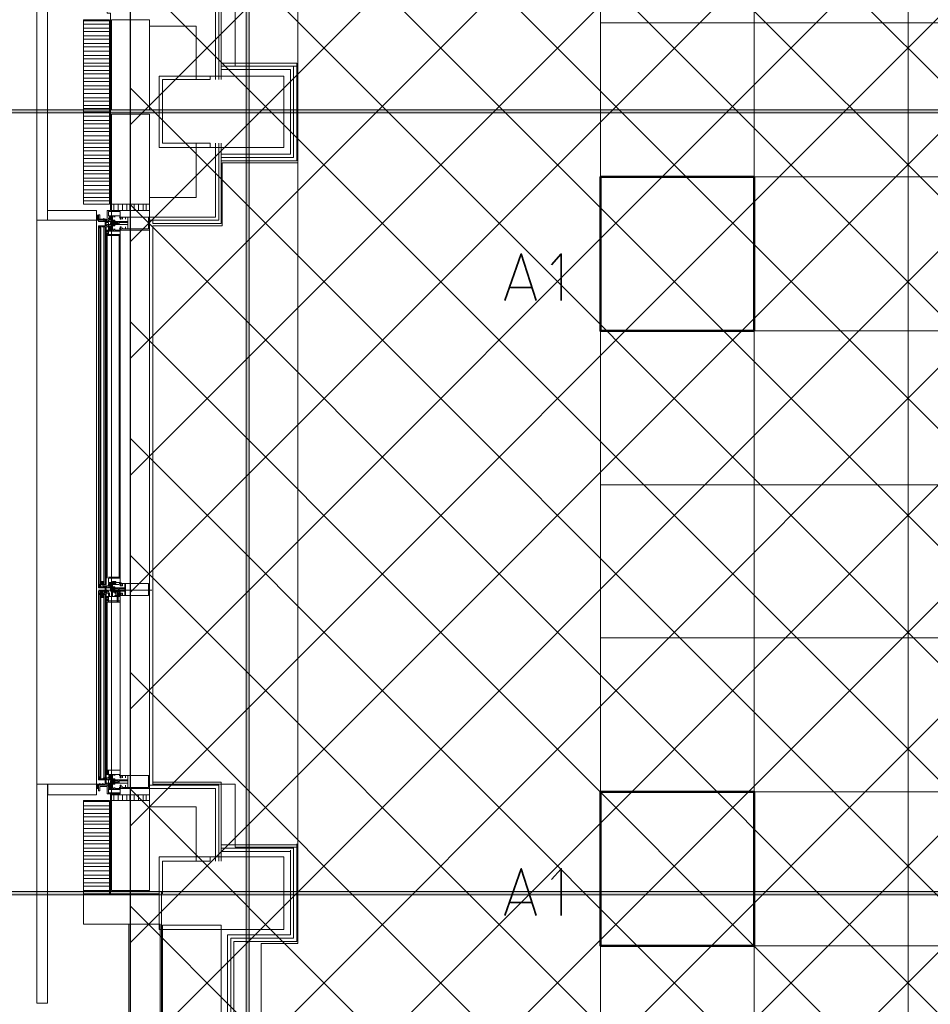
# Model space of a CAD drawing. Header units: millimetres. Extents: x 0.9 to 32.8, y 0.3 to 23.1.
# Tile 4 of 111: x 2.2 to 3.6, y 3.2 to 4.7. Entities that reach past the tile are written whole.
import ezdxf

# ---------------------------------------------------------------- set-up
doc = ezdxf.new("R2010")
doc.units = ezdxf.units.MM
doc.layers.add('PDF_Geometry', color=9, linetype='Continuous', true_color=0x808080)
doc.layers.add('PDF_Solid Fills', color=7, linetype='Continuous')

msp = doc.modelspace()

# ---------------------------------------------------------------- hatches: boundary and pattern name
h = msp.add_hatch()
h.set_pattern_fill('ANSI37', color=256, scale=0.04)
h.paths.add_polyline_path([(2.3967, 9.448), (12.2573, 9.448), (12.2573, 0.7841), (2.3967, 0.7841)])
at = {"layer": 'PDF_Solid Fills', "true_color": 0x808080, "transparency": 33554559}
for points in [[(2.5776, 22.9427), (2.5744, 22.9427), (2.5744, 0.435), (2.5794, 0.435), (2.5794, 22.9427)], [(28.2152, 4.5715), (28.2152, 4.5748), (1.3427, 4.5748), (1.3427, 4.5699), (28.2152, 4.5699)], [(28.2152, 3.3699), (28.2152, 3.3732), (1.3427, 3.3732), (1.3427, 3.3682), (28.2152, 3.3682)]]:
    msp.add_hatch(color=8, dxfattribs=at).paths.add_polyline_path(points)

# ---------------------------------------------------------------- linework, layer by layer
msp.add_lwpolyline([(2.3967, 9.448), (12.2573, 9.448), (12.2573, 0.7841), (2.3967, 0.7841)], close=True)
at = {"layer": 'PDF_Geometry', "lineweight": 5}
msp.add_lwpolyline([(2.5794, 0.435), (2.5794, 22.9427), (2.5776, 22.9427), (2.5744, 22.9427), (2.5744, 0.435)], dxfattribs=at)
at = {"layer": 'PDF_Geometry', "color": 254, "lineweight": 18, "true_color": 0xdcdcdc}
for points in [[(8.5591, 5.6932), (8.5591, 3.0532), (8.0809, 3.0532), (8.0809, 1.3999), (8.5591, 1.3999), (8.5591, 1.0366), (2.7493, 1.035), (2.7493, 1.1283), (2.5977, 1.1283), (2.5977, 1.3999), (3.1193, 1.3983), (3.1193, 3.0532), (2.5977, 3.0549), (2.5977, 3.2932), (2.6543, 3.2932), (2.6543, 5.7848), (3.8575, 5.7848), (4.7743, 5.7865), (4.7743, 5.4165), (6.4276, 5.4165), (6.4276, 5.7865), (8.5158, 5.7848), (8.5158, 5.6932)], [(2.4311, 5.5965), (2.5577, 5.5965), (2.5577, 5.6932), (2.6543, 5.6932), (2.6543, 4.6415), (2.5577, 4.6415), (2.5577, 4.7382), (2.4311, 4.7382)], [(8.0809, 1.3999), (8.0809, 5.4165), (3.1194, 5.4165), (3.1194, 1.3999)], [(2.4311, 4.3965), (2.5376, 4.3965), (2.5376, 4.4932), (2.6543, 4.4932), (2.6543, 3.4416), (2.5577, 3.4416), (2.5577, 3.5382), (2.4311, 3.5382)]]:
    msp.add_lwpolyline(points, close=True, dxfattribs=at)
for points in [[(3.356, 1.3999), (3.356, 5.4165)], [(3.5926, 1.3999), (3.5926, 5.4165)], [(3.1193, 4.7082), (8.0809, 4.7082)], [(3.1193, 4.4715), (8.0809, 4.4715)], [(3.1193, 4.2349), (8.0809, 4.2349)], [(3.1193, 3.9982), (8.0809, 3.9982)], [(3.1193, 3.7632), (8.0809, 3.7632)], [(3.1193, 3.5265), (8.0809, 3.5265)], [(3.1193, 3.2899), (8.0809, 3.2899)]]:
    msp.add_lwpolyline(points, dxfattribs=at)
at = {"layer": 'PDF_Geometry', "lineweight": 18}
for points in [[(2.2526, 4.5715), (2.2526, 4.7382), (2.2693, 4.7382), (2.2693, 4.5715), (2.2693, 4.4049), (2.2693, 4.4199), (2.3444, 4.4199), (2.3444, 4.4049), (2.2693, 4.4049), (2.2526, 4.4049)], [(2.4259, 4.5748), (2.4259, 4.7132), (2.3676, 4.7132), (2.3676, 4.5748)], [(2.6326, 4.5165), (2.6326, 4.6265), (2.441, 4.6265), (2.441, 4.5165)], [(2.441, 4.5715), (2.441, 4.5165), (2.5193, 4.5165), (2.5193, 4.5232), (2.446, 4.5232), (2.446, 4.5715), (2.446, 4.6215), (2.5193, 4.6215), (2.5193, 4.6265), (2.441, 4.6265)], [(2.3643, 4.4298), (2.3643, 4.5715), (2.3243, 4.5715), (2.3243, 4.4298)], [(2.4259, 4.4298), (2.4259, 4.5682), (2.3676, 4.5682), (2.3676, 4.4298)], [(2.4259, 4.4199), (2.4259, 4.4298), (2.3676, 4.4298), (2.3676, 4.4199)], [(2.346, 4.4115), (2.346, 4.4132), (2.346, 4.4115), (2.346, 4.4099), (2.346, 4.4082), (2.346, 4.4065), (2.346, 4.4082), (2.346, 4.4099)], [(2.3476, 4.4099), (2.3476, 4.4082), (2.3476, 4.4099), (2.3476, 4.4115), (2.3476, 4.4099), (2.346, 4.4099), (2.346, 4.4082), (2.3476, 4.4082)], [(2.3476, 4.4065), (2.3476, 4.4049)], [(2.351, 4.4065), (2.3525, 4.4049), (2.351, 4.4065), (2.3525, 4.4049)], [(2.3543, 4.4065), (2.3559, 4.4049), (2.3543, 4.4065), (2.3543, 4.4049), (2.3543, 4.4065), (2.3543, 4.4049), (2.3525, 4.4065), (2.3543, 4.4049)], [(2.3525, 4.4065), (2.3525, 4.4049), (2.3543, 4.4049)], [(2.3794, 4.4115), (2.381, 4.4115), (2.381, 4.4182), (2.3627, 4.4182), (2.3627, 4.4115)], [(2.3677, 4.4032), (2.3627, 4.4032), (2.3627, 4.4049), (2.3692, 4.4049), (2.3692, 4.3982), (2.3677, 4.3982)], [(2.3677, 4.4099), (2.3643, 4.4065), (2.3677, 4.4099), (2.3643, 4.4049), (2.3643, 4.4065), (2.3643, 4.4115), (2.3677, 4.4115)], [(2.3692, 4.4082), (2.3661, 4.4065), (2.3677, 4.4065)], [(2.3826, 4.4082), (2.381, 4.4099), (2.3826, 4.4082), (2.3826, 4.4099), (2.381, 4.4099), (2.3826, 4.4065), (2.381, 4.4082), (2.3826, 4.4099), (2.381, 4.4082), (2.3826, 4.4099), (2.381, 4.4065), (2.3826, 4.4082), (2.3826, 4.4065), (2.381, 4.4065), (2.3826, 4.4065)], [(2.3826, 4.4082), (2.3826, 4.4099), (2.381, 4.4099), (2.381, 4.4065), (2.3826, 4.4065)], [(2.4243, 4.3915), (2.4243, 4.4099), (2.3926, 4.4099), (2.3926, 4.3915)], [(2.4259, 4.4099), (2.4259, 4.4049)], [(2.3609, 4.3949), (2.3559, 4.3949), (2.3559, 4.3965), (2.3577, 4.3965), (2.3577, 4.4015), (2.3593, 4.3982), (2.3609, 4.3965)], [(2.3559, 4.3949), (2.3559, 3.8449)], [(2.3593, 4.3949), (2.3593, 3.8449)], [(2.3627, 4.3865), (2.3627, 4.3899), (2.3594, 4.3899), (2.3594, 4.3865)], [(2.3627, 4.3982), (2.3677, 4.3982), (2.3677, 4.4015), (2.3692, 4.4015), (2.3692, 4.3965), (2.3627, 4.3965)], [(2.3643, 4.3932), (2.3643, 4.3949), (2.3677, 4.3915), (2.3643, 4.3949), (2.3677, 4.3899), (2.3643, 4.3915)], [(2.3692, 4.3999), (2.371, 4.3999), (2.371, 4.3982)], [(2.3726, 4.3999), (2.3726, 4.4015), (2.371, 4.4015), (2.371, 4.3999)], [(2.3927, 4.3982), (2.3927, 4.4015), (2.3794, 4.4015), (2.3794, 4.3982)], [(2.3826, 4.3932), (2.3826, 4.3949), (2.381, 4.3949), (2.381, 4.3899), (2.3826, 4.3899)], [(2.3593, 4.3848), (2.3627, 4.3848), (2.3593, 4.3848), (2.3627, 4.3848)], [(2.3627, 4.3832), (2.3593, 4.3832), (2.3627, 4.3832), (2.3593, 4.3832)], [(2.3794, 4.3882), (2.381, 4.3882), (2.381, 4.3832), (2.3627, 4.3832), (2.3627, 4.3882)], [(2.3559, 3.8465), (2.3559, 3.8482), (2.351, 3.8482), (2.351, 3.8465), (2.3559, 3.8465), (2.3559, 3.8499), (2.351, 3.8499), (2.351, 3.8465)], [(2.3794, 3.8482), (2.381, 3.8482), (2.381, 3.8549), (2.3627, 3.8549), (2.3627, 3.8482)], [(2.3742, 3.8465), (2.3742, 3.8482), (2.3692, 3.8482), (2.3692, 3.8465), (2.3742, 3.8465), (2.3742, 3.8499), (2.3692, 3.8499), (2.3692, 3.8465)], [(2.3742, 3.8349), (2.3878, 3.8349), (2.3878, 3.8282), (2.3844, 3.8282), (2.3844, 3.8316), (2.3826, 3.8316), (2.3826, 3.8299), (2.3826, 3.8316), (2.3826, 3.8282), (2.4243, 3.8282), (2.4243, 3.8465), (2.3826, 3.8465), (2.3826, 3.8432), (2.3826, 3.8449), (2.3826, 3.8432), (2.3844, 3.8432), (2.3844, 3.8465), (2.3878, 3.8465), (2.3878, 3.8399), (2.371, 3.8399), (2.371, 3.8382), (2.3726, 3.8382), (2.3726, 3.8399), (2.3726, 3.8382), (2.376, 3.8382), (2.3776, 3.8382), (2.3794, 3.8365), (2.3776, 3.8365), (2.376, 3.8365), (2.3742, 3.8365), (2.3726, 3.8365), (2.3726, 3.8349), (2.3726, 3.8365), (2.371, 3.8365), (2.371, 3.8349)], [(2.3826, 3.8449), (2.3826, 3.8465), (2.3826, 3.8449), (2.3826, 3.8432), (2.381, 3.8432), (2.3826, 3.8449), (2.381, 3.8449), (2.3826, 3.8432), (2.381, 3.8465), (2.3826, 3.8449), (2.381, 3.8465), (2.3826, 3.8465), (2.381, 3.8449), (2.3826, 3.8465), (2.381, 3.8449), (2.381, 3.8432), (2.3826, 3.8432)], [(2.3826, 3.8449), (2.3826, 3.8432), (2.381, 3.8432), (2.381, 3.8465), (2.3826, 3.8465)], [(2.4243, 3.8282), (2.4243, 3.8466), (2.3893, 3.8466), (2.3893, 3.8282)], [(2.3494, 3.8299), (2.3494, 3.8316), (2.3593, 3.8316), (2.3593, 3.8299)], [(2.3609, 3.8416), (2.3559, 3.8416), (2.3559, 3.8399), (2.3577, 3.8399), (2.3577, 3.8365), (2.3593, 3.8399), (2.3609, 3.8399)], [(2.3609, 3.8332), (2.3559, 3.8332), (2.3559, 3.8349), (2.3577, 3.8349), (2.3577, 3.8382), (2.3593, 3.8382), (2.3593, 3.8349), (2.3609, 3.8349)], [(2.3559, 3.5482), (2.3559, 3.8299)], [(2.3593, 3.5482), (2.3593, 3.8299)], [(2.3627, 3.8399), (2.3677, 3.8399), (2.3677, 3.8349), (2.3692, 3.8349), (2.3692, 3.8416), (2.3627, 3.8416)], [(2.3692, 3.8349), (2.371, 3.8365), (2.3692, 3.8365), (2.371, 3.8365), (2.371, 3.8382), (2.3692, 3.8382), (2.371, 3.8382), (2.3692, 3.8399), (2.3726, 3.8382), (2.3726, 3.8365), (2.371, 3.8365), (2.371, 3.8349), (2.3726, 3.8349), (2.3726, 3.8332), (2.371, 3.8332), (2.3692, 3.8332)], [(2.3726, 3.8365), (2.3726, 3.8349), (2.371, 3.8349), (2.3692, 3.8365), (2.371, 3.8349), (2.3692, 3.8349)], [(2.3726, 3.8365), (2.3726, 3.8382), (2.371, 3.8382), (2.371, 3.8365)], [(2.3726, 3.8382), (2.3726, 3.8365)], [(2.3878, 3.8365), (2.3878, 3.8382), (2.3794, 3.8382), (2.3794, 3.8365)], [(2.3826, 3.8299), (2.3826, 3.8282), (2.381, 3.8282), (2.381, 3.8316), (2.3826, 3.8316)], [(2.3559, 3.8282), (2.3559, 3.8265), (2.351, 3.8265), (2.351, 3.8282), (2.3559, 3.8282), (2.3559, 3.8249), (2.351, 3.8249), (2.351, 3.8282)], [(2.3609, 3.8265), (2.3593, 3.8249), (2.3609, 3.8265), (2.3593, 3.8249), (2.3627, 3.8265), (2.3609, 3.8265), (2.3627, 3.8249)], [(2.3609, 3.8249), (2.3627, 3.8249), (2.3609, 3.8249), (2.3627, 3.8249), (2.3593, 3.8265), (2.3609, 3.8249), (2.3593, 3.8249)], [(2.3593, 3.8215), (2.3627, 3.8215), (2.3593, 3.8215), (2.3627, 3.8215)], [(2.3627, 3.8199), (2.3593, 3.8199), (2.3627, 3.8199), (2.3593, 3.8199)], [(2.3627, 3.8249), (2.3627, 3.8265), (2.3594, 3.8265), (2.3594, 3.8249)], [(2.3794, 3.8265), (2.381, 3.8265), (2.381, 3.8199), (2.3627, 3.8199), (2.3627, 3.8265)], [(2.3742, 3.8282), (2.3794, 3.8282), (2.3794, 3.8265), (2.3726, 3.8265), (2.3726, 3.8282)], [(2.3794, 3.5532), (2.381, 3.5532), (2.381, 3.5599), (2.3627, 3.5599), (2.3627, 3.5532)], [(2.3609, 3.5366), (2.3559, 3.5366), (2.3559, 3.5382), (2.3577, 3.5382), (2.3577, 3.5432), (2.3593, 3.5432), (2.3593, 3.5399), (2.3609, 3.5382)], [(2.3609, 3.5549), (2.3627, 3.5549), (2.3609, 3.5549), (2.3627, 3.5532), (2.3593, 3.5549), (2.3609, 3.5549), (2.3593, 3.5532)], [(2.3609, 3.5532), (2.3593, 3.5549), (2.3609, 3.5532), (2.3593, 3.5532), (2.3627, 3.5549), (2.3609, 3.5532), (2.3627, 3.5532)], [(2.3627, 3.5532), (2.3627, 3.5549), (2.3594, 3.5549), (2.3594, 3.5532)], [(2.3627, 3.5449), (2.3677, 3.5449), (2.3677, 3.5399), (2.3692, 3.5399), (2.3692, 3.5466), (2.3627, 3.5466)], [(2.3677, 3.5399), (2.3627, 3.5399), (2.3627, 3.5382), (2.3692, 3.5382), (2.3692, 3.5432), (2.3677, 3.5432)], [(2.3692, 3.5499), (2.3661, 3.5482), (2.3677, 3.5482)], [(2.371, 3.5466), (2.3726, 3.5449), (2.371, 3.5466), (2.3726, 3.5449), (2.3692, 3.5466), (2.3692, 3.5449)], [(2.3726, 3.5449), (2.3726, 3.5432), (2.371, 3.5432), (2.371, 3.5449), (2.3692, 3.5449), (2.371, 3.5432), (2.3726, 3.5432), (2.3726, 3.5449), (2.3692, 3.5432), (2.3726, 3.5466)], [(2.3692, 3.5415), (2.371, 3.5415), (2.371, 3.5399)], [(2.3726, 3.5415), (2.3726, 3.5432), (2.371, 3.5432), (2.371, 3.5415)], [(2.3927, 3.5399), (2.3927, 3.5432), (2.3794, 3.5432), (2.3794, 3.5399)], [(2.3826, 3.5499), (2.3826, 3.5482), (2.381, 3.5482), (2.381, 3.5515), (2.3826, 3.5515)], [(2.4243, 3.5332), (2.4243, 3.5516), (2.3926, 3.5516), (2.3926, 3.5332)], [(2.2693, 3.3699), (2.2693, 3.2016), (2.2526, 3.2016), (2.2526, 3.3699), (2.2526, 3.5382), (2.2693, 3.5382)], [(2.3444, 3.5216), (2.3444, 3.5382), (2.2694, 3.5382), (2.2694, 3.5216)], [(2.346, 3.5332), (2.346, 3.5316), (2.3444, 3.5316), (2.3444, 3.5332), (2.3444, 3.5349), (2.3444, 3.5366), (2.3444, 3.5349), (2.3444, 3.5366), (2.346, 3.5366), (2.3476, 3.5349), (2.3476, 3.5332), (2.3476, 3.5316), (2.346, 3.5316), (2.3444, 3.5316), (2.3444, 3.5332), (2.3444, 3.5316), (2.3444, 3.5332), (2.3444, 3.5349), (2.3444, 3.5332), (2.3444, 3.5349), (2.3444, 3.5332)], [(2.346, 3.5332), (2.346, 3.5316), (2.346, 3.5332), (2.346, 3.5349), (2.346, 3.5366), (2.346, 3.5349), (2.346, 3.5332), (2.346, 3.5316)], [(2.3476, 3.5382), (2.3476, 3.5366)], [(2.3476, 3.5366), (2.3476, 3.5282), (2.3494, 3.5282), (2.3494, 3.5349), (2.3609, 3.5349), (2.3609, 3.5366)], [(2.3494, 3.5399), (2.3494, 3.5382)], [(2.3494, 3.5399), (2.3494, 3.5382)], [(2.3543, 3.5382), (2.3525, 3.5366), (2.3525, 3.5382)], [(2.3794, 3.5299), (2.381, 3.5299), (2.381, 3.5249), (2.3627, 3.5249), (2.3627, 3.5299)], [(2.3643, 3.5349), (2.3643, 3.5366), (2.3677, 3.5332), (2.3643, 3.5366), (2.3677, 3.5316), (2.3643, 3.5332)], [(2.4259, 3.5132), (2.4259, 3.5216), (2.3676, 3.5216), (2.3676, 3.5132)], [(2.4259, 3.3749), (2.4259, 3.5132), (2.3676, 3.5132), (2.3676, 3.3749)], [(2.6326, 3.3149), (2.6326, 3.4266), (2.441, 3.4266), (2.441, 3.3149)], [(2.441, 3.3232), (2.441, 3.3699), (2.3244, 3.3699), (2.3244, 3.3232)], [(2.4426, 2.0533), (2.4426, 3.3232), (2.3943, 3.3232), (2.3943, 2.0533)], [(2.536, 3.3216), (2.536, 1.015), (2.6277, 1.015), (2.6277, 0.8333), (2.5327, 0.8333), (2.5327, 0.9433), (2.446, 0.9433), (2.446, 3.3216)]]:
    msp.add_lwpolyline(points, close=True, dxfattribs=at)
for points in [[(2.5327, 4.6215), (2.5327, 4.7382), (2.4259, 4.7382), (2.4259, 4.7332), (2.5277, 4.7332), (2.5277, 4.6215)], [(2.4311, 4.7382), (2.4311, 4.7432), (2.536, 4.7432), (2.536, 4.6215)], [(2.3609, 4.7348), (2.3609, 4.7232), (2.3661, 4.7232), (2.3661, 4.5715), (2.3661, 4.4199), (2.3609, 4.4199), (2.3609, 4.4082)], [(2.3243, 4.5715), (2.3243, 4.7132), (2.3643, 4.7132), (2.3643, 4.5715)], [(2.3243, 4.7115), (2.3643, 4.7115)], [(2.3243, 4.7065), (2.3643, 4.7065)], [(2.3243, 4.6999), (2.3643, 4.6999)], [(2.3243, 4.6948), (2.3643, 4.6948)], [(2.4259, 4.7032), (2.4977, 4.7032), (2.4977, 4.6215)], [(2.3243, 4.6882), (2.3643, 4.6882)], [(2.3243, 4.6832), (2.3643, 4.6832)], [(2.3243, 4.6765), (2.3643, 4.6765)], [(2.3243, 4.6715), (2.3643, 4.6715)], [(2.3243, 4.6649), (2.3643, 4.6649)], [(2.3243, 4.6582), (2.3643, 4.6582)], [(2.3243, 4.6532), (2.3643, 4.6532)], [(2.3243, 4.6465), (2.3643, 4.6465)], [(2.536, 4.6465), (2.6527, 4.6465), (2.6527, 4.5715), (2.6527, 4.4965), (2.536, 4.4965)], [(2.3243, 4.6415), (2.3643, 4.6415)], [(2.3243, 4.6349), (2.3643, 4.6349)], [(2.536, 4.6415), (2.6475, 4.6415), (2.6475, 4.5715), (2.6475, 4.5015), (2.536, 4.5015)], [(2.536, 4.6365), (2.6426, 4.6365), (2.6426, 4.5715), (2.6426, 4.5065), (2.536, 4.5065)], [(2.3243, 4.6298), (2.3643, 4.6298)], [(2.3243, 4.6232), (2.3643, 4.6232)], [(2.3243, 4.6182), (2.3643, 4.6182)], [(2.3243, 4.6115), (2.3643, 4.6115)], [(2.3243, 4.6065), (2.3643, 4.6065)], [(2.3243, 4.5998), (2.3643, 4.5998)], [(2.3243, 4.5932), (2.3643, 4.5932)], [(2.3243, 4.5882), (2.3643, 4.5882)], [(2.3243, 4.5815), (2.3643, 4.5815)], [(2.3243, 4.5765), (2.3643, 4.5765)], [(2.3243, 4.5699), (2.3643, 4.5699)], [(2.3243, 4.5648), (2.3643, 4.5648)], [(2.3243, 4.5582), (2.3643, 4.5582)], [(2.3243, 4.5532), (2.3643, 4.5532)], [(2.3243, 4.5465), (2.3643, 4.5465)], [(2.3243, 4.5415), (2.3643, 4.5415)], [(2.3243, 4.5348), (2.3643, 4.5348)], [(2.3243, 4.5282), (2.3643, 4.5282)], [(2.3243, 4.5232), (2.3643, 4.5232)], [(2.3243, 4.5165), (2.3643, 4.5165)], [(2.3243, 4.5115), (2.3643, 4.5115)], [(2.4259, 4.4399), (2.4977, 4.4399), (2.4977, 4.5232)], [(2.4259, 4.4099), (2.5277, 4.4099), (2.5277, 4.5232)], [(2.4259, 4.4049), (2.5327, 4.4049), (2.5327, 4.5232)], [(2.4311, 4.4049), (2.4311, 4.3999), (2.536, 4.3999), (2.536, 4.5232)], [(2.3243, 4.5048), (2.3643, 4.5048)], [(2.3243, 4.4999), (2.3643, 4.4999)], [(2.3243, 4.4932), (2.3643, 4.4932)], [(2.3243, 4.4882), (2.3643, 4.4882)], [(2.3243, 4.4815), (2.3643, 4.4815)], [(2.3243, 4.4765), (2.3643, 4.4765)], [(2.3243, 4.4698), (2.3643, 4.4698)], [(2.3243, 4.4649), (2.3643, 4.4649)], [(2.3243, 4.4582), (2.3643, 4.4582)], [(2.3243, 4.4515), (2.3643, 4.4515)], [(2.3243, 4.4465), (2.3643, 4.4465)], [(2.3243, 4.4399), (2.3643, 4.4399)], [(2.3243, 4.4349), (2.3643, 4.4349)], [(2.3677, 3.5132), (2.3677, 4.4298)], [(2.371, 4.4298), (2.371, 4.4199)], [(2.3776, 4.4298), (2.3776, 4.4199)], [(2.3844, 4.4298), (2.3844, 4.4199)], [(2.3909, 4.4298), (2.3909, 4.4199)], [(2.3959, 4.4298), (2.3959, 4.4199)], [(2.4026, 4.4298), (2.4026, 4.4199)], [(2.4092, 4.4298), (2.4092, 4.4199)], [(2.416, 4.4298), (2.416, 4.4199)], [(2.4209, 4.4298), (2.4209, 4.4199)], [(2.4259, 4.4298), (2.4259, 3.5132)], [(2.2526, 3.5382), (2.2526, 4.4049)], [(2.3476, 4.4082), (2.346, 4.4065), (2.346, 4.4082), (2.346, 4.4065), (2.346, 4.4082), (2.346, 4.4099), (2.346, 4.4115), (2.346, 4.4099), (2.3476, 4.4082), (2.346, 4.4082), (2.3444, 4.4082), (2.3444, 4.4099), (2.3444, 4.4082), (2.3444, 4.4099), (2.3444, 4.4082), (2.3444, 4.4099), (2.3444, 4.4115), (2.3444, 4.4099), (2.346, 4.4099), (2.346, 4.4115), (2.346, 4.4132), (2.346, 4.4115), (2.346, 4.4132), (2.346, 4.4115), (2.346, 4.4132)], [(2.3444, 3.5399), (2.3444, 3.5382), (2.3444, 4.4049), (2.3444, 4.4065), (2.3444, 4.4082), (2.3444, 4.4099), (2.3444, 4.4115), (2.3444, 4.4099), (2.3444, 4.4082), (2.3444, 4.4099), (2.3444, 4.4115), (2.3444, 4.4099), (2.3444, 4.4082), (2.346, 4.4099), (2.346, 4.4082), (2.3444, 4.4082), (2.3444, 4.4065), (2.3444, 4.4082), (2.3444, 4.4065), (2.346, 4.4065), (2.346, 4.4082), (2.346, 4.4065), (2.346, 4.4082), (2.346, 4.4065), (2.3476, 4.4065), (2.3494, 4.4049), (2.351, 4.4049)], [(2.3476, 4.4115), (2.3476, 4.4099), (2.3476, 4.4082), (2.3476, 4.4049), (2.346, 4.4065), (2.3476, 4.4049), (2.346, 4.4065), (2.346, 4.4082), (2.346, 4.4099), (2.346, 4.4115), (2.346, 4.4099), (2.346, 4.4082), (2.346, 4.4099), (2.3444, 4.4099), (2.3444, 4.4115), (2.346, 4.4115), (2.346, 4.4099), (2.346, 4.4082), (2.346, 4.4065), (2.3444, 4.4082), (2.3444, 4.4065), (2.346, 4.4049), (2.3444, 4.4065), (2.346, 4.4049)], [(2.346, 4.4115), (2.346, 4.4099), (2.3476, 4.4099), (2.3476, 4.4049), (2.3444, 4.4049), (2.3444, 4.4099), (2.3444, 4.4115), (2.3476, 4.4115), (2.3476, 4.4099), (2.3476, 4.4082), (2.3476, 4.4099), (2.3476, 4.4082), (2.3476, 4.4065), (2.3476, 4.4082), (2.3476, 4.4099), (2.3476, 4.4115), (2.3476, 4.4099), (2.3476, 4.4082), (2.3476, 4.4065), (2.3444, 4.4065), (2.3444, 4.4082), (2.3444, 4.4099), (2.3444, 4.4082), (2.3444, 4.4099), (2.3444, 4.4115)], [(2.3444, 4.4065), (2.3444, 4.4082)], [(2.3444, 4.4065), (2.3444, 4.4082)], [(2.3476, 4.4049), (2.3476, 4.4132), (2.3494, 4.4132), (2.3494, 4.4065), (2.3609, 4.4065), (2.3476, 4.4065)], [(2.3494, 4.4049), (2.3494, 4.4065), (2.3494, 4.4049), (2.3476, 4.4065), (2.3476, 4.4082), (2.3476, 4.4099), (2.3476, 4.4115), (2.3476, 4.4099)], [(2.3627, 4.4082), (2.3627, 4.4065), (2.3559, 4.4065), (2.3543, 4.4049), (2.3525, 4.4049), (2.3543, 4.4049), (2.3476, 4.4049), (2.3476, 4.4032), (2.3559, 4.4032), (2.3559, 4.4049), (2.3609, 4.4049), (2.3609, 4.4032), (2.3627, 4.4032), (2.3627, 4.4049), (2.3643, 4.4049), (2.3643, 4.4065), (2.3643, 4.4082), (2.3677, 4.4115)], [(2.3525, 4.4065), (2.3525, 4.4049), (2.3494, 4.4065), (2.351, 4.4049), (2.3494, 4.4065), (2.351, 4.4049), (2.3494, 4.4065)], [(2.3559, 4.4065), (2.3559, 4.4082)], [(2.3593, 4.3999), (2.3593, 4.4032), (2.3609, 4.4032), (2.3609, 4.4049), (2.3559, 4.4049), (2.3559, 4.4032), (2.3577, 4.4032), (2.3577, 4.3999)], [(2.3577, 4.4032), (2.3577, 4.4049), (2.3577, 4.4032)], [(2.3593, 4.4032), (2.3593, 4.4049)], [(2.3609, 4.4049), (2.3609, 4.4032)], [(2.381, 4.4115), (2.381, 4.4099), (2.381, 4.4082), (2.381, 4.4182), (2.3627, 4.4182), (2.3627, 4.4115), (2.3643, 4.4115), (2.3692, 4.4065), (2.3643, 4.4099), (2.3677, 4.4065), (2.3643, 4.4082), (2.3643, 4.4115), (2.3677, 4.4115), (2.3677, 4.4099), (2.3661, 4.4115), (2.3643, 4.4099), (2.3627, 4.4099)], [(2.3677, 4.4065), (2.3643, 4.4065), (2.3643, 4.4049), (2.3643, 4.4065), (2.3643, 4.4082), (2.3643, 4.4099), (2.3661, 4.4115), (2.3677, 4.4099), (2.3692, 4.4082), (2.3677, 4.4082)], [(2.3661, 4.4065), (2.3643, 4.4082), (2.3661, 4.4065)], [(2.3692, 4.4065), (2.3692, 4.4099), (2.3692, 4.4065), (2.3677, 4.4065), (2.3677, 4.4049), (2.3692, 4.4049), (2.3692, 4.4032), (2.3692, 4.4115), (2.371, 4.4115), (2.371, 4.4099)], [(2.3726, 4.3965), (2.3692, 4.3982), (2.3726, 4.3965), (2.371, 4.3982), (2.3692, 4.3999), (2.371, 4.3999), (2.3692, 4.3999), (2.371, 4.4015), (2.371, 4.4032), (2.3692, 4.4032), (2.371, 4.4015), (2.3726, 4.4015), (2.3726, 4.3999), (2.3726, 4.4015), (2.3726, 4.4032), (2.3692, 4.4015), (2.3726, 4.4049), (2.3726, 4.4032), (2.371, 4.4032), (2.3692, 4.4015), (2.371, 4.3999), (2.3726, 4.3982), (2.3726, 4.3999), (2.3726, 4.4015), (2.3692, 4.4032), (2.3692, 4.4049), (2.3726, 4.4049), (2.371, 4.4049), (2.3692, 4.4032), (2.371, 4.4049), (2.3692, 4.4032), (2.3692, 4.4049), (2.3726, 4.4032), (2.371, 4.4049), (2.3726, 4.4032), (2.371, 4.4049)], [(2.3726, 4.4049), (2.3726, 4.4032), (2.371, 4.4032), (2.371, 4.4015), (2.3726, 4.4015), (2.3726, 4.3982), (2.371, 4.3982), (2.3726, 4.3982), (2.3726, 4.3965), (2.3692, 4.3965), (2.3692, 4.3999), (2.371, 4.3999), (2.3692, 4.3999), (2.3692, 4.4049), (2.3692, 4.4032), (2.3692, 4.4015), (2.3692, 4.3999), (2.3692, 4.3982), (2.371, 4.3999), (2.3692, 4.3982), (2.3692, 4.3965), (2.371, 4.3982), (2.3726, 4.3999), (2.3726, 4.3982)], [(2.3844, 4.3932), (2.3844, 4.3915), (2.3893, 4.3915), (2.3893, 4.3949), (2.3893, 4.3915), (2.3927, 4.3915), (2.3927, 4.3982), (2.3742, 4.3982), (2.371, 4.3982), (2.3726, 4.3982), (2.3726, 4.3999), (2.3776, 4.3999), (2.3776, 4.4015), (2.371, 4.4015), (2.371, 4.4032), (2.3927, 4.4032), (2.3927, 4.4099), (2.3893, 4.4099), (2.3893, 4.4065), (2.3893, 4.4099), (2.3844, 4.4099), (2.3844, 4.4065)], [(2.3726, 4.4099), (2.3726, 4.4115), (2.381, 4.4115), (2.381, 4.4099), (2.3794, 4.4099)], [(2.3826, 4.4065), (2.3826, 4.4099), (2.4259, 4.4099), (2.4259, 4.3899), (2.3826, 4.3899), (2.3826, 4.3949), (2.381, 4.3949), (2.381, 4.3932), (2.3826, 4.3932), (2.381, 4.3932), (2.3826, 4.3915), (2.381, 4.3932), (2.3826, 4.3932), (2.381, 4.3949)], [(2.3826, 4.4065), (2.381, 4.4082), (2.3826, 4.4065)], [(2.381, 4.3915), (2.381, 4.3932), (2.381, 4.3815), (2.3627, 4.3815), (2.3627, 4.3899), (2.3643, 4.3899), (2.3661, 4.3899), (2.3643, 4.3915), (2.3627, 4.3915), (2.3627, 4.3949), (2.3525, 4.3949), (2.3525, 4.3965), (2.3543, 4.3965), (2.3494, 4.3965), (2.3494, 4.3949), (2.3476, 4.3949), (2.3476, 4.3965), (2.3559, 4.3965), (2.3559, 4.3949), (2.3609, 4.3949), (2.3609, 4.3982), (2.3627, 4.3982), (2.3627, 4.3949), (2.3643, 4.3949), (2.3643, 4.3899), (2.3677, 4.3899), (2.3677, 4.3915), (2.3692, 4.3915), (2.3692, 4.3949), (2.3692, 4.3915), (2.3661, 4.3949), (2.3677, 4.3932), (2.3692, 4.3932), (2.3677, 4.3949), (2.3677, 4.3932), (2.3677, 4.3965), (2.3692, 4.3965), (2.3692, 4.3982), (2.3692, 4.3899), (2.371, 4.3899), (2.371, 4.3915)], [(2.351, 3.8416), (2.351, 3.8449), (2.351, 4.3932), (2.3494, 4.3932), (2.3494, 4.3949), (2.351, 4.3949), (2.3476, 4.3949), (2.3476, 4.3965)], [(2.3494, 3.8465), (2.3494, 3.8449), (2.3494, 4.3932), (2.3476, 4.3932), (2.3494, 4.3949), (2.3476, 4.3932), (2.3476, 4.3949)], [(2.3494, 4.3949), (2.3476, 4.3949), (2.3494, 4.3949)], [(2.3476, 3.8449), (2.3476, 4.3932), (2.3476, 3.8449)], [(2.351, 4.3932), (2.351, 4.3949)], [(2.3593, 4.3965), (2.3593, 4.3982), (2.3577, 4.3982), (2.3577, 4.3965)], [(2.3577, 3.8449), (2.3577, 4.3949)], [(2.3627, 4.3982), (2.3627, 4.4015), (2.3593, 4.4015)], [(2.3593, 4.3865), (2.3627, 4.3865), (2.3593, 4.3865), (2.3627, 4.3865), (2.3593, 4.3899), (2.3609, 4.3865), (2.3593, 4.3882), (2.3609, 4.3865), (2.3627, 4.3882), (2.3609, 4.3865), (2.3627, 4.3882), (2.3609, 4.3899), (2.3627, 4.3882), (2.3609, 4.3899), (2.3593, 4.3882), (2.3609, 4.3899), (2.3593, 4.3882), (2.3593, 4.3865), (2.3627, 4.3899), (2.3627, 4.3915)], [(2.3593, 4.3899), (2.3593, 4.3915)], [(2.3609, 4.3965), (2.3609, 4.3982)], [(2.3677, 4.3899), (2.3661, 4.3899), (2.3677, 4.3915), (2.3692, 4.3932), (2.3643, 4.3899), (2.3692, 4.3949)], [(2.3677, 4.3949), (2.3643, 4.3915), (2.3677, 4.3949)], [(2.3677, 4.3949), (2.3677, 4.3932), (2.3677, 4.3949), (2.3643, 4.3949), (2.3643, 4.3915), (2.3661, 4.3949), (2.3643, 4.3932), (2.3643, 4.3949)], [(2.3677, 4.3915), (2.3677, 4.3899), (2.3643, 4.3899), (2.3643, 4.3915)], [(2.3661, 4.4015), (2.3661, 4.3982), (2.3661, 4.4015)], [(2.3661, 4.3982), (2.3677, 4.3982), (2.3677, 4.4015), (2.3661, 4.4015)], [(2.3692, 4.3982), (2.3726, 4.3999), (2.3726, 4.4015)], [(2.3692, 4.4015), (2.371, 4.4015), (2.3692, 4.4015)], [(2.371, 4.3982), (2.3692, 4.3965), (2.3726, 4.3982), (2.371, 4.3965), (2.3726, 4.3965), (2.371, 4.3965), (2.3692, 4.3982), (2.3692, 4.3965), (2.371, 4.3965), (2.3692, 4.3965)], [(2.371, 4.4015), (2.3726, 4.4015), (2.3726, 4.4032)], [(2.3726, 4.3915), (2.3726, 4.3899), (2.381, 4.3899), (2.381, 4.3915), (2.3794, 4.3915)], [(2.3826, 3.8482), (2.3826, 3.8465), (2.381, 3.8465), (2.381, 4.3899), (2.3826, 4.3915), (2.381, 4.3915), (2.3826, 4.3932), (2.381, 4.3915), (2.3826, 4.3915), (2.381, 4.3915), (2.381, 4.3899)], [(2.3826, 4.3932), (2.3826, 4.3949)], [(2.3826, 4.3899), (2.3826, 4.3915), (2.3826, 4.3932), (2.3826, 4.3915)], [(2.4259, 4.3999), (2.4259, 3.5415)], [(2.3627, 4.3815), (2.3593, 4.3815), (2.3627, 4.3815)], [(2.3609, 4.3815), (2.3609, 3.8549)], [(2.3794, 3.8565), (2.3794, 4.3815)], [(2.3627, 3.8549), (2.3627, 3.8482), (2.3643, 3.8482), (2.3643, 3.8465), (2.3627, 3.8465), (2.3627, 3.8432), (2.3559, 3.8432), (2.3543, 3.8416), (2.3525, 3.8416), (2.3543, 3.8416), (2.3476, 3.8416), (2.3476, 3.8399), (2.3559, 3.8399), (2.3559, 3.8416), (2.3609, 3.8416), (2.3609, 3.8399), (2.3627, 3.8399), (2.3627, 3.8416), (2.3643, 3.8416)], [(2.351, 3.8449), (2.3476, 3.8449), (2.3593, 3.8449)], [(2.3476, 3.8416), (2.3476, 3.8449), (2.351, 3.8449), (2.3494, 3.8449), (2.3494, 3.8432), (2.351, 3.8416), (2.3476, 3.8416), (2.3476, 3.8432), (2.3494, 3.8416), (2.3476, 3.8432), (2.3494, 3.8432), (2.3494, 3.8416)], [(2.3494, 3.8432), (2.3476, 3.8449), (2.3494, 3.8432)], [(2.3559, 3.8465), (2.351, 3.8465), (2.3559, 3.8465)], [(2.3559, 3.8449), (2.351, 3.8449), (2.3559, 3.8449)], [(2.3543, 3.8432), (2.3543, 3.8449)], [(2.381, 3.8465), (2.381, 3.8449), (2.381, 3.8565), (2.3627, 3.8565)], [(2.3692, 3.8449), (2.3677, 3.8432), (2.3661, 3.8432), (2.3692, 3.8465), (2.3643, 3.8432), (2.3677, 3.8465), (2.3643, 3.8432), (2.3643, 3.8449), (2.3643, 3.8482), (2.3677, 3.8482), (2.3677, 3.8465), (2.3677, 3.8482), (2.3643, 3.8482), (2.3643, 3.8449)], [(2.3643, 3.8432), (2.3643, 3.8449), (2.3677, 3.8432), (2.3643, 3.8465), (2.3692, 3.8432), (2.3692, 3.8465), (2.3692, 3.8432), (2.3677, 3.8432), (2.3677, 3.8416), (2.3692, 3.8416), (2.3692, 3.8399), (2.3692, 3.8482), (2.371, 3.8482)], [(2.3643, 3.8465), (2.3661, 3.8482), (2.3643, 3.8465), (2.3643, 3.8449), (2.3677, 3.8482)], [(2.3677, 3.8432), (2.3643, 3.8432), (2.3643, 3.8449), (2.3643, 3.8465), (2.3643, 3.8482), (2.3692, 3.8449), (2.3677, 3.8465), (2.3661, 3.8482), (2.3677, 3.8465), (2.3692, 3.8465)], [(2.3661, 3.8432), (2.3643, 3.8449), (2.3661, 3.8432)], [(2.3677, 3.8449), (2.3794, 3.8449)], [(2.3742, 3.8465), (2.3692, 3.8465), (2.3742, 3.8465)], [(2.3742, 3.8449), (2.3692, 3.8449), (2.3742, 3.8449)], [(2.3726, 3.8482), (2.3726, 3.8465), (2.3726, 3.8482), (2.381, 3.8482), (2.381, 3.8465), (2.3794, 3.8465)], [(2.3826, 3.8432), (2.3826, 3.8449)], [(2.4293, 3.8365), (2.3476, 3.8365)], [(2.3643, 3.8282), (2.3627, 3.8282), (2.3627, 3.8316), (2.3525, 3.8316), (2.3525, 3.8332), (2.3543, 3.8332), (2.3494, 3.8332), (2.3494, 3.8316), (2.3476, 3.8316), (2.3476, 3.8349), (2.3559, 3.8349), (2.3559, 3.8332), (2.3609, 3.8332), (2.3609, 3.8349), (2.3627, 3.8349), (2.3627, 3.8332), (2.3643, 3.8332)], [(2.3476, 3.8299), (2.351, 3.8299), (2.3494, 3.8299), (2.3494, 3.8316), (2.351, 3.8316), (2.3476, 3.8316), (2.3476, 3.8332)], [(2.3476, 3.8316), (2.3476, 3.8299), (2.3494, 3.8316), (2.3593, 3.8299), (2.3476, 3.8299), (2.351, 3.8299), (2.351, 3.5499), (2.351, 3.5466)], [(2.3593, 3.8316), (2.3494, 3.8299), (2.3494, 3.5499), (2.3494, 3.5482), (2.3476, 3.5499), (2.3494, 3.5482)], [(2.3494, 3.8316), (2.3476, 3.8316), (2.3494, 3.8316)], [(2.3494, 3.8316), (2.3476, 3.8299), (2.3494, 3.8316)], [(2.3476, 3.8299), (2.3476, 3.5499), (2.3476, 3.8299)], [(2.3494, 3.8299), (2.3494, 3.8316)], [(2.351, 3.8299), (2.351, 3.8316)], [(2.3559, 3.8299), (2.351, 3.8299), (2.3559, 3.8299)], [(2.3559, 3.8349), (2.3559, 3.8365)], [(2.3577, 3.8399), (2.3577, 3.8416), (2.3577, 3.8432), (2.3577, 3.8416)], [(2.3577, 3.8332), (2.3577, 3.8349)], [(2.3577, 3.8299), (2.3577, 3.5482)], [(2.3593, 3.8416), (2.3593, 3.8432), (2.3593, 3.8416), (2.3593, 3.8399)], [(2.3593, 3.8332), (2.3593, 3.8349)], [(2.381, 3.8316), (2.3826, 3.8299), (2.381, 3.8316), (2.3826, 3.8316), (2.381, 3.8299), (2.3826, 3.8299), (2.381, 3.8299), (2.381, 3.8282), (2.381, 3.8299), (2.381, 3.8182), (2.3627, 3.8182), (2.3627, 3.8265), (2.3643, 3.8265)], [(2.3643, 3.8316), (2.3643, 3.8282), (2.3643, 3.8299), (2.3643, 3.8265), (2.3677, 3.8265), (2.3677, 3.8282)], [(2.3661, 3.8399), (2.3661, 3.8349), (2.3661, 3.8399), (2.3677, 3.8399), (2.3677, 3.8349), (2.3661, 3.8349)], [(2.3677, 3.8316), (2.3677, 3.8332), (2.3692, 3.8332), (2.3692, 3.8349), (2.3692, 3.8265), (2.371, 3.8265)], [(2.3692, 3.8399), (2.371, 3.8416), (2.3692, 3.8399), (2.3726, 3.8416), (2.3692, 3.8382), (2.371, 3.8399), (2.3726, 3.8399), (2.3726, 3.8416), (2.371, 3.8416), (2.3726, 3.8399), (2.371, 3.8416), (2.3692, 3.8416), (2.3726, 3.8399), (2.3726, 3.8382), (2.371, 3.8382), (2.3692, 3.8399), (2.3692, 3.8382), (2.3692, 3.8365), (2.3692, 3.8349), (2.371, 3.8332), (2.3692, 3.8349), (2.3726, 3.8332), (2.3692, 3.8365), (2.371, 3.8382)], [(2.371, 3.8399), (2.3692, 3.8416)], [(2.3726, 3.8349), (2.3726, 3.8365), (2.3726, 3.8382), (2.371, 3.8382), (2.371, 3.8399), (2.3726, 3.8399), (2.3726, 3.8416), (2.3692, 3.8416), (2.3692, 3.8382), (2.371, 3.8365), (2.3692, 3.8365), (2.3692, 3.8332), (2.3726, 3.8332)], [(2.371, 3.8365), (2.3726, 3.8365), (2.3726, 3.8349), (2.371, 3.8365), (2.3692, 3.8382), (2.371, 3.8382), (2.3726, 3.8382)], [(2.371, 3.8349), (2.3692, 3.8332), (2.3726, 3.8349), (2.371, 3.8332), (2.3726, 3.8349)], [(2.3692, 3.8282), (2.3692, 3.8316)], [(2.3726, 3.8382), (2.3726, 3.8399)], [(2.3726, 3.8382), (2.3726, 3.8399)], [(2.3726, 3.8316), (2.3726, 3.8332), (2.381, 3.8332), (2.381, 3.8349), (2.3726, 3.8349), (2.3726, 3.8316), (2.3742, 3.8316), (2.3742, 3.8332), (2.3794, 3.8332), (2.3794, 3.8282), (2.3742, 3.8282), (2.3742, 3.8332)], [(2.3742, 3.8382), (2.3742, 3.8399)], [(2.3776, 3.8182), (2.3776, 3.8316), (2.376, 3.8316), (2.376, 3.8182)], [(2.381, 3.8365), (2.381, 3.5599)], [(2.381, 3.8299), (2.3826, 3.8282), (2.381, 3.8299)], [(2.3826, 3.8299), (2.381, 3.8282), (2.3826, 3.8299), (2.381, 3.8282), (2.3826, 3.8282)], [(2.3559, 3.8282), (2.351, 3.8282), (2.3559, 3.8282)], [(2.3593, 3.8249), (2.3593, 3.8265), (2.3593, 3.8282)], [(2.3627, 3.8232), (2.3593, 3.8232), (2.3627, 3.8232), (2.3593, 3.8232)], [(2.3627, 3.8182), (2.3593, 3.8182), (2.3627, 3.8182)], [(2.3609, 3.8182), (2.3609, 3.5599)], [(2.3726, 3.8265), (2.3726, 3.8282), (2.3726, 3.8265), (2.381, 3.8265), (2.381, 3.8282), (2.3794, 3.8282)], [(2.3826, 3.8282), (2.381, 3.8282), (2.3826, 3.8282)], [(2.3593, 3.5599), (2.3627, 3.5599), (2.3593, 3.5599)], [(2.3627, 3.5599), (2.3593, 3.5582), (2.3627, 3.5582), (2.3593, 3.5566), (2.3627, 3.5566), (2.3593, 3.5566), (2.3627, 3.5566), (2.3593, 3.5549)], [(2.3593, 3.5599), (2.3627, 3.5599), (2.3593, 3.5599)], [(2.3593, 3.5582), (2.3627, 3.5582), (2.3593, 3.5582)], [(2.381, 3.5515), (2.381, 3.5499), (2.381, 3.5599), (2.3627, 3.5599), (2.3627, 3.5532), (2.3643, 3.5532), (2.3692, 3.5482), (2.3643, 3.5515), (2.3677, 3.5482), (2.3643, 3.5499), (2.3643, 3.5515), (2.3661, 3.5532), (2.3643, 3.5515), (2.3627, 3.5515)], [(2.3627, 3.5499), (2.3627, 3.5482), (2.3559, 3.5482), (2.3543, 3.5466), (2.3525, 3.5466), (2.3543, 3.5466), (2.3476, 3.5466), (2.3476, 3.5449), (2.3559, 3.5449), (2.3559, 3.5466), (2.3609, 3.5466), (2.3609, 3.5449), (2.3627, 3.5449), (2.3627, 3.5466), (2.3643, 3.5466), (2.3643, 3.5482), (2.3643, 3.5499), (2.3677, 3.5532)], [(2.351, 3.5499), (2.3494, 3.5482), (2.3494, 3.5466), (2.351, 3.5466), (2.3476, 3.5466), (2.3476, 3.5499)], [(2.3494, 3.5466), (2.3476, 3.5482), (2.3494, 3.5466), (2.3476, 3.5482), (2.3476, 3.5466)], [(2.3609, 3.5466), (2.3559, 3.5466), (2.3559, 3.5449), (2.3577, 3.5449), (2.3577, 3.5415)], [(2.3577, 3.5382), (2.3577, 3.5399), (2.3577, 3.5415), (2.3593, 3.5449), (2.3609, 3.5449), (2.3609, 3.5466), (2.3609, 3.5449)], [(2.3577, 3.5449), (2.3577, 3.5466), (2.3577, 3.5449)], [(2.3593, 3.5449), (2.3593, 3.5466)], [(2.3627, 3.5449), (2.3627, 3.5399), (2.3593, 3.5399), (2.3593, 3.5382)], [(2.3627, 3.5532), (2.3627, 3.5549)], [(2.3677, 3.5482), (2.3643, 3.5482), (2.3643, 3.5466), (2.3643, 3.5482), (2.3643, 3.5532), (2.3677, 3.5532), (2.3677, 3.5515), (2.3643, 3.5482), (2.3643, 3.5466), (2.3677, 3.5515), (2.3643, 3.5482), (2.3643, 3.5499), (2.3643, 3.5532), (2.3677, 3.5532), (2.3677, 3.5515), (2.3661, 3.5532), (2.3677, 3.5515), (2.3692, 3.5499), (2.3677, 3.5499)], [(2.3661, 3.5482), (2.3643, 3.5499), (2.3661, 3.5482)], [(2.3661, 3.5399), (2.3661, 3.5432), (2.3661, 3.5399)], [(2.3661, 3.5432), (2.3677, 3.5432), (2.3677, 3.5399), (2.3661, 3.5399)], [(2.3692, 3.5482), (2.3692, 3.5515), (2.3692, 3.5482), (2.3677, 3.5482), (2.3677, 3.5466), (2.3692, 3.5466), (2.3692, 3.5449), (2.3692, 3.5532), (2.371, 3.5532), (2.371, 3.5515)], [(2.371, 3.5432), (2.3692, 3.5415), (2.371, 3.5399), (2.3726, 3.5382), (2.3692, 3.5399), (2.3726, 3.5382), (2.3726, 3.5399), (2.371, 3.5399), (2.3726, 3.5399), (2.3726, 3.5432), (2.371, 3.5432), (2.371, 3.5449), (2.3726, 3.5449), (2.3726, 3.5466), (2.3692, 3.5466), (2.3692, 3.5449)], [(2.3692, 3.5449), (2.371, 3.5466), (2.3692, 3.5449)], [(2.3692, 3.5466), (2.3692, 3.5415), (2.371, 3.5415), (2.3692, 3.5415), (2.3692, 3.5382), (2.3726, 3.5382), (2.371, 3.5382)], [(2.3726, 3.5399), (2.3726, 3.5415), (2.3726, 3.5432), (2.3726, 3.5415), (2.3726, 3.5432), (2.3692, 3.5449), (2.3692, 3.5432), (2.3692, 3.5415), (2.371, 3.5415), (2.3692, 3.5415), (2.3692, 3.5399), (2.371, 3.5415), (2.3692, 3.5399), (2.3726, 3.5415), (2.3726, 3.5432)], [(2.3726, 3.5449), (2.371, 3.5449), (2.3692, 3.5432), (2.371, 3.5415), (2.3726, 3.5399), (2.3726, 3.5415), (2.371, 3.5399), (2.3692, 3.5382), (2.371, 3.5382), (2.3726, 3.5382), (2.371, 3.5382), (2.3726, 3.5399), (2.3692, 3.5382), (2.371, 3.5399)], [(2.3692, 3.5432), (2.371, 3.5432), (2.3692, 3.5432)], [(2.3844, 3.5482), (2.3844, 3.5515), (2.3893, 3.5515), (2.3893, 3.5482), (2.3893, 3.5515), (2.3927, 3.5515), (2.3927, 3.5449), (2.3742, 3.5449), (2.371, 3.5449), (2.371, 3.5432), (2.3776, 3.5432), (2.3776, 3.5415), (2.3726, 3.5415), (2.3726, 3.5399), (2.371, 3.5399), (2.3927, 3.5399), (2.3927, 3.5332), (2.3893, 3.5332), (2.3893, 3.5366), (2.3893, 3.5332), (2.3844, 3.5332), (2.3844, 3.5349)], [(2.3726, 3.5515), (2.3726, 3.5532), (2.381, 3.5532), (2.381, 3.5515), (2.3794, 3.5515)], [(2.3826, 3.5349), (2.3826, 3.5366), (2.3826, 3.5316), (2.4259, 3.5316), (2.4259, 3.5515), (2.3826, 3.5515), (2.3826, 3.5482), (2.381, 3.5482), (2.3826, 3.5499), (2.381, 3.5482), (2.3826, 3.5482), (2.3826, 3.5499), (2.381, 3.5515), (2.3826, 3.5499), (2.3826, 3.5515), (2.381, 3.5515), (2.381, 3.5532)], [(2.381, 3.5499), (2.3826, 3.5515), (2.381, 3.5499), (2.3826, 3.5515)], [(2.381, 3.5482), (2.381, 3.5499), (2.3826, 3.5482), (2.381, 3.5499), (2.3826, 3.5482)], [(2.4311, 3.5366), (2.4311, 3.5415), (2.536, 3.5415), (2.536, 3.4199)], [(2.3444, 3.5349), (2.346, 3.5382), (2.3444, 3.5349)], [(2.346, 3.5382), (2.3444, 3.5366), (2.3444, 3.5382), (2.3444, 3.5366)], [(2.3444, 3.5332), (2.3444, 3.5382), (2.3476, 3.5382), (2.3476, 3.5332), (2.3476, 3.5316), (2.3444, 3.5316), (2.3444, 3.5332), (2.3444, 3.5349), (2.3444, 3.5366), (2.3444, 3.5349), (2.3444, 3.5366), (2.3444, 3.5349), (2.346, 3.5349), (2.346, 3.5332), (2.346, 3.5349), (2.346, 3.5332), (2.346, 3.5316), (2.346, 3.5332), (2.346, 3.5349), (2.3476, 3.5349), (2.3476, 3.5366), (2.346, 3.5366), (2.3476, 3.5382), (2.346, 3.5366)], [(2.346, 3.5332), (2.3444, 3.5332), (2.3444, 3.5316), (2.3444, 3.5332), (2.346, 3.5332), (2.3476, 3.5332), (2.3476, 3.5349), (2.3476, 3.5332), (2.3476, 3.5349), (2.3476, 3.5366), (2.3476, 3.5349), (2.346, 3.5349), (2.346, 3.5366), (2.346, 3.5349), (2.346, 3.5366), (2.346, 3.5349)], [(2.3444, 3.5349), (2.3444, 3.5366)], [(2.3444, 3.5349), (2.3444, 3.5366)], [(2.3444, 3.5349), (2.3444, 3.5366)], [(2.3444, 3.5349), (2.3444, 3.5366)], [(2.3444, 3.5349), (2.346, 3.5349)], [(2.3444, 3.5332), (2.3444, 3.5349)], [(2.3444, 3.5332), (2.3444, 3.5349)], [(2.3444, 3.5332), (2.3444, 3.5349)], [(2.3444, 3.5332), (2.3444, 3.5349)], [(2.3444, 3.5349), (2.346, 3.5349)], [(2.346, 3.5349), (2.346, 3.5366)], [(2.346, 3.5349), (2.346, 3.5366)], [(2.346, 3.5332), (2.346, 3.5349)], [(2.346, 3.5332), (2.346, 3.5349)], [(2.346, 3.5332), (2.346, 3.5349)], [(2.346, 3.5349), (2.3476, 3.5349)], [(2.346, 3.5316), (2.346, 3.5332)], [(2.346, 3.5332), (2.3476, 3.5332)], [(2.346, 3.5316), (2.346, 3.5332)], [(2.346, 3.5316), (2.346, 3.5332)], [(2.346, 3.5332), (2.3476, 3.5332)], [(2.381, 3.5316), (2.3826, 3.5316), (2.3826, 3.5332), (2.3826, 3.5349), (2.3826, 3.5366), (2.381, 3.5349), (2.3826, 3.5349), (2.381, 3.5332), (2.381, 3.5316), (2.3826, 3.5332), (2.381, 3.5332), (2.381, 3.5349), (2.381, 3.5232), (2.3627, 3.5232), (2.3627, 3.5316), (2.3643, 3.5316), (2.3661, 3.5316), (2.3643, 3.5332), (2.3627, 3.5332), (2.3627, 3.5366), (2.3525, 3.5366), (2.3525, 3.5382), (2.3543, 3.5382), (2.3494, 3.5382), (2.3494, 3.5366), (2.3476, 3.5366), (2.3476, 3.5382), (2.3559, 3.5382), (2.3559, 3.5366), (2.3609, 3.5366), (2.3609, 3.5399), (2.3627, 3.5399), (2.3627, 3.5366), (2.3643, 3.5366), (2.3643, 3.5316), (2.3677, 3.5316), (2.3677, 3.5332), (2.3692, 3.5332), (2.3692, 3.5366), (2.3692, 3.5332), (2.3661, 3.5366), (2.3677, 3.5349), (2.3692, 3.5349), (2.3677, 3.5366), (2.3677, 3.5349), (2.3677, 3.5382), (2.3692, 3.5382), (2.3692, 3.5399), (2.3692, 3.5316), (2.371, 3.5316), (2.371, 3.5332)], [(2.351, 3.5382), (2.3494, 3.5366), (2.351, 3.5382), (2.3494, 3.5366), (2.351, 3.5382), (2.3494, 3.5366), (2.3476, 3.5366), (2.3494, 3.5366), (2.3525, 3.5382), (2.351, 3.5366), (2.3525, 3.5382), (2.351, 3.5366), (2.3525, 3.5382), (2.3525, 3.5366)], [(2.3476, 3.5332), (2.3476, 3.5349), (2.3476, 3.5366)], [(2.3476, 3.5349), (2.3476, 3.5366)], [(2.3476, 3.5349), (2.3476, 3.5366)], [(2.3476, 3.5349), (2.3476, 3.5366)], [(2.3476, 3.5332), (2.3476, 3.5349)], [(2.3476, 3.5332), (2.3476, 3.5349)], [(2.3476, 3.5332), (2.3476, 3.5349)], [(2.3476, 3.5332), (2.3476, 3.5349)], [(2.3476, 3.5316), (2.3476, 3.5332)], [(2.3476, 3.5316), (2.3476, 3.5332)], [(2.3476, 3.5316), (2.3476, 3.5332)], [(2.3525, 3.5366), (2.3543, 3.5366), (2.3525, 3.5366)], [(2.3543, 3.5382), (2.3543, 3.5399)], [(2.3543, 3.5366), (2.3559, 3.5366), (2.3543, 3.5366)], [(2.3559, 3.5366), (2.3559, 3.5382)], [(2.3609, 3.5382), (2.3609, 3.5399)], [(2.3609, 3.5349), (2.3609, 3.5232), (2.3661, 3.5232), (2.3661, 3.3699)], [(2.3677, 3.5316), (2.3661, 3.5316), (2.3677, 3.5332), (2.3692, 3.5349), (2.3643, 3.5316), (2.3692, 3.5366)], [(2.3677, 3.5366), (2.3643, 3.5332), (2.3677, 3.5366)], [(2.3677, 3.5366), (2.3677, 3.5349), (2.3677, 3.5366), (2.3643, 3.5366), (2.3643, 3.5332), (2.3661, 3.5366), (2.3643, 3.5349), (2.3643, 3.5366)], [(2.3677, 3.5332), (2.3677, 3.5316), (2.3643, 3.5316), (2.3643, 3.5332)], [(2.3692, 3.5399), (2.371, 3.5382), (2.3692, 3.5399)], [(2.3692, 3.5382), (2.3692, 3.5399)], [(2.3726, 3.5332), (2.3726, 3.5316), (2.381, 3.5316), (2.381, 3.5332), (2.3794, 3.5332)], [(2.381, 3.5366), (2.3826, 3.5349), (2.381, 3.5366)], [(2.381, 3.5332), (2.381, 3.5366), (2.3826, 3.5366), (2.3826, 3.5332)], [(2.381, 3.5349), (2.3826, 3.5332), (2.381, 3.5349), (2.3826, 3.5332), (2.381, 3.5332), (2.3826, 3.5316)], [(2.3826, 3.5349), (2.381, 3.5332), (2.3826, 3.5349)], [(2.5327, 3.4199), (2.5327, 3.5366), (2.4259, 3.5366), (2.4259, 3.5316), (2.5277, 3.5316), (2.5277, 3.4199)], [(2.3243, 3.3699), (2.3243, 3.5132), (2.3643, 3.5132), (2.3643, 3.3699)], [(2.3243, 3.5116), (2.3643, 3.5116)], [(2.371, 3.5132), (2.371, 3.5216)], [(2.3776, 3.5132), (2.3776, 3.5216)], [(2.3844, 3.5132), (2.3844, 3.5216)], [(2.3909, 3.5132), (2.3909, 3.5216)], [(2.3959, 3.5132), (2.3959, 3.5216)], [(2.4026, 3.5132), (2.4026, 3.5216)], [(2.4092, 3.5132), (2.4092, 3.5216)], [(2.416, 3.5132), (2.416, 3.5216)], [(2.4209, 3.5132), (2.4209, 3.5216)], [(2.3243, 3.5049), (2.3643, 3.5049)], [(2.3243, 3.4999), (2.3643, 3.4999)], [(2.4259, 3.5032), (2.4977, 3.5032), (2.4977, 3.4199)], [(2.3243, 3.4932), (2.3643, 3.4932)], [(2.3243, 3.4882), (2.3643, 3.4882)], [(2.3243, 3.4816), (2.3643, 3.4816)], [(2.3243, 3.4765), (2.3643, 3.4765)], [(2.3243, 3.4699), (2.3643, 3.4699)], [(2.3243, 3.4632), (2.3643, 3.4632)], [(2.3243, 3.4582), (2.3643, 3.4582)], [(2.3243, 3.4516), (2.3643, 3.4516)], [(2.3243, 3.4466), (2.3643, 3.4466)], [(2.3243, 3.4399), (2.3643, 3.4399)], [(2.6527, 3.3699), (2.6527, 3.4449), (2.536, 3.4449)], [(2.6475, 3.3699), (2.6475, 3.4399), (2.536, 3.4399)], [(2.6426, 3.4366), (2.6426, 3.3065), (2.546, 3.3065), (2.546, 1.1316)], [(2.6475, 3.4416), (2.6475, 3.3016), (2.5509, 3.3016), (2.5509, 1.1316)], [(2.5559, 1.1316), (2.5559, 3.2965), (2.6527, 3.2965), (2.6527, 3.4466)], [(2.3243, 3.4349), (2.3643, 3.4349)], [(2.3243, 3.4282), (2.3643, 3.4282)], [(2.3243, 3.4232), (2.3643, 3.4232)], [(2.446, 3.3699), (2.446, 3.4199), (2.5193, 3.4199), (2.5193, 3.4266), (2.441, 3.4266), (2.441, 3.3699)], [(2.6426, 3.3699), (2.6426, 3.4349), (2.536, 3.4349)], [(2.3243, 3.4166), (2.3643, 3.4166)], [(2.3243, 3.4115), (2.3643, 3.4115)], [(2.3243, 3.4049), (2.3643, 3.4049)], [(2.3243, 3.3982), (2.3643, 3.3982)], [(2.3243, 3.3932), (2.3643, 3.3932)], [(2.3243, 3.3866), (2.3643, 3.3866)], [(2.3243, 3.3815), (2.3643, 3.3815)], [(2.3243, 3.3749), (2.3643, 3.3749)], [(2.276, 2.0516), (2.4444, 2.0516), (2.4444, 3.3732), (2.3661, 3.3732)]]:
    msp.add_lwpolyline(points, dxfattribs=at)
at = {"layer": 'PDF_Geometry', "lineweight": 5}
for points in [[(28.2152, 4.5715), (28.2152, 4.5748), (1.3427, 4.5748), (1.3427, 4.5699), (28.2152, 4.5699)], [(28.2152, 3.3699), (28.2152, 3.3732), (1.3427, 3.3732), (1.3427, 3.3682), (28.2152, 3.3682)]]:
    msp.add_lwpolyline(points, close=True, dxfattribs=at)
at = {"layer": 'PDF_Geometry', "color": 3, "lineweight": 50}
for points in [[(3.356, 4.2349), (3.356, 4.4715), (3.1194, 4.4715), (3.1194, 4.2349)], [(3.356, 3.2899), (3.356, 3.5265), (3.1194, 3.5265), (3.1194, 3.2899)]]:
    msp.add_lwpolyline(points, close=True, dxfattribs=at)
at = {"layer": 'PDF_Geometry', "color": 7, "lineweight": 35}
for points in [[(2.9725, 4.2815), (2.9976, 4.3532), (3.0208, 4.2815)], [(3.0592, 4.2815), (3.0592, 4.3532), (3.0443, 4.3365)], [(3.0143, 4.3015), (2.9809, 4.3015)], [(2.9725, 3.3366), (2.9976, 3.4082), (3.0208, 3.3366)], [(3.0592, 3.3366), (3.0592, 3.4082), (3.0443, 3.3915)], [(3.0143, 3.3566), (2.9809, 3.3566)]]:
    msp.add_lwpolyline(points, dxfattribs=at)

doc.saveas('drawing.dxf')
